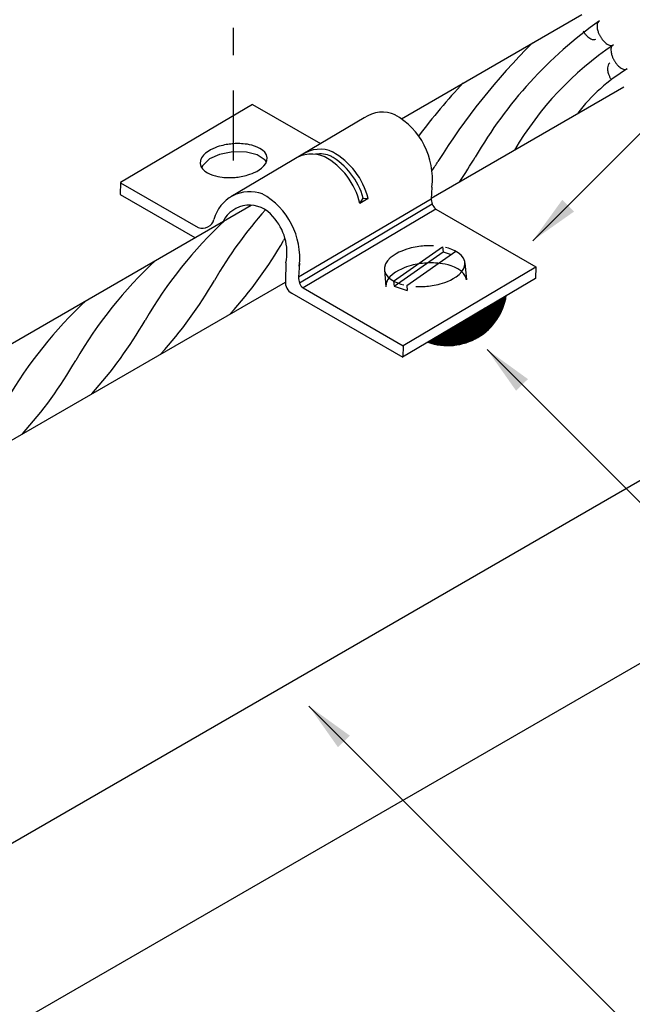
# Model space of a CAD drawing. Header units: millimetres. Extents: x 4477830 to 4478275, y -30323838 to -30323445.
# Tile 108 of 124: x 4478213.19 to 4478215.41, y -30323600.63 to -30323597.07. Entities that reach past the tile are written whole.
import ezdxf

# ---------------------------------------------------------------- set-up
doc = ezdxf.new("R2010")
doc.units = ezdxf.units.MM
doc.linetypes.add('DASHDOT', pattern=[2.54, 1.27, -0.635, 0, -0.635])
for name, color, linetype, lineweight in [('C01', 1, 'Continuous', 30), ('C02', 2, 'Continuous', 30), ('C03', 3, 'Continuous', 30)]:
    doc.layers.add(name, color=color, linetype=linetype, lineweight=lineweight)

msp = doc.modelspace()

# ---------------------------------------------------------------- hatches: boundary and pattern name
at = {"layer": 'C02', "linetype": 'Continuous', "true_color": 0x000000}
for points in [[(4478215.1941, -30323597.7639), (4478215.1518, -30323597.7211), (4478215.0448, -30323597.8691), (4478215.1941, -30323597.7639), (4478215.1941, -30323597.7639)], [(4478214.9847, -30323598.412), (4478215.0275, -30323598.3698), (4478214.8795, -30323598.2627), (4478214.9847, -30323598.412), (4478214.9847, -30323598.412)], [(4478214.3404, -30323599.7018), (4478214.3832, -30323599.6596), (4478214.2352, -30323599.5525), (4478214.3404, -30323599.7017), (4478214.3404, -30323599.7017)]]:
    msp.add_hatch(color=18, dxfattribs=at).paths.add_polyline_path(points)

# ---------------------------------------------------------------- linework, layer by layer
at = {"layer": 'C01', "linetype": 'DASHDOT', "ltscale": 0.2}
msp.add_line((4478213.963, -30323597.5795), (4478213.963, -30323596.1161), dxfattribs=at)
at = {"layer": 'C01'}
for p, q in [((4478214.6776, -30323597.7192), (4478214.1977, -30323598.0005)), ((4478214.6813, -30323597.7366), (4478214.2013, -30323598.0222)), ((4478214.4199, -30323597.7343), (4478214.4314, -30323597.7157)), ((4478214.4314, -30323597.7157), (4478214.4492, -30323597.717)), ((4478214.694, -30323597.7545), (4478214.214, -30323598.0401))]:
    msp.add_line(p, q, dxfattribs=at)
for centre, radius, start, end in [((4478216.2053, -30323598.3611), 1.5823, 125.518, 149.855), ((4478216.689, -30323598.8144), 2.3376, 134.716, 148.216), ((4478215.9883, -30323598.1313), 1.1689, 123.881, 149.689), ((4478215.7136, -30323597.7921), 0.6351, 120.984, 142.826), ((4478216.4967, -30323598.8921), 2.3327, 136.893, 143.066), ((4478214.275, -30323597.6546), 0.0994, 66.0151, 98.9413), ((4478214.1913, -30323597.7793), 0.2484, 14.8503, 60.9572), ((4478212.2623, -30323596.0175), 2.8988, 326.531, 327.31), ((4478213.2953, -30323596.6528), 1.7921, 326.017, 329.347), ((4478215.2555, -30323598.8037), 1.5752, 138.372, 149.863), ((4478215.0049, -30323598.9484), 1.5752, 132.961, 149.863), ((4478212.8132, -30323597.1038), 1.5346, 317.84, 330.127), ((4478215.5061, -30323598.659), 1.5752, 149.513, 149.863), ((4478214.7541, -30323599.0931), 1.5752, 132.961, 149.863), ((4478212.5625, -30323597.2485), 1.5346, 317.84, 330.127), ((4478214.5035, -30323599.2378), 1.5752, 132.961, 149.863), ((4478212.3119, -30323597.3932), 1.5346, 317.84, 330.127), ((4478212.0613, -30323597.5379), 1.5346, 317.84, 330.127)]:
    msp.add_arc(centre, radius, start, end, dxfattribs=at)
at = {"layer": 'C02', "color": 5}
for p, q in [((4478215.0448, -30323597.8691), (4478216.5803, -30323596.3336)), ((4478215.223, -30323597.0524), (4478214.5705, -30323597.4291)), ((4478215.3743, -30323597.3143), (4478214.6776, -30323597.7167)), ((4478214.4492, -30323597.717), (4478214.4199, -30323597.7343)), ((4478212.3555, -30323598.7055), (4478214.0265, -30323597.7407)), ((4478214.5416, -30323598.0151), (4478214.7187, -30323597.8913)), ((4478214.5432, -30323598.0332), (4478214.7203, -30323597.9093)), ((4478214.5891, -30323598.0315), (4478214.7662, -30323597.9076)), ((4478214.7187, -30323597.8913), (4478214.7203, -30323597.9093)), ((4478214.7203, -30323597.9093), (4478214.7495, -30323597.9193)), ((4478214.7996, -30323597.9487), (4478214.8049, -30323598.0108)), ((4478214.5083, -30323597.9741), (4478214.5138, -30323598.0361)), ((4478212.574, -30323598.9287), (4478214.1501, -30323598.0187)), ((4478214.5416, -30323598.0151), (4478214.5432, -30323598.0332)), ((4478214.5432, -30323598.0332), (4478214.5907, -30323598.0495)), ((4478214.5891, -30323598.0315), (4478214.5907, -30323598.0495)), ((4478208.4285, -30323603.4418), (4478217.5314, -30323598.1861)), ((4478214.8795, -30323598.2627), (4478216.4149, -30323599.7982)), ((4478209.9528, -30323601.9004), (4478215.611, -30323598.6336)), ((4478214.2352, -30323599.5525), (4478215.7706, -30323601.0879))]:
    msp.add_line(p, q, dxfattribs=at)
at = {"layer": 'C02', "color": 116, "true_color": 0x136734}
for points in [[(4478215.2859, -30323597.0733), (4478215.2823, -30323597.0763), (4478215.2799, -30323597.0802), (4478215.2783, -30323597.0848), (4478215.2777, -30323597.0896), (4478215.2776, -30323597.0942), (4478215.2778, -30323597.0986), (4478215.2784, -30323597.1026), (4478215.2793, -30323597.1062), (4478215.2801, -30323597.1095), (4478215.2811, -30323597.1126), (4478215.2821, -30323597.1154), (4478215.2831, -30323597.118), (4478215.284, -30323597.1204), (4478215.2851, -30323597.1227), (4478215.2862, -30323597.1249), (4478215.2872, -30323597.1269), (4478215.2884, -30323597.129), (4478215.2895, -30323597.131), (4478215.2908, -30323597.133), (4478215.292, -30323597.135), (4478215.2934, -30323597.137), (4478215.2949, -30323597.139), (4478215.2965, -30323597.1411), (4478215.2982, -30323597.1433), (4478215.3002, -30323597.1455), (4478215.3024, -30323597.1479), (4478215.3048, -30323597.1503), (4478215.3075, -30323597.1528), (4478215.3107, -30323597.1553), (4478215.3143, -30323597.1578), (4478215.3185, -30323597.16), (4478215.3229, -30323597.1617), (4478215.3276, -30323597.1627), (4478215.3323, -30323597.1625), (4478215.3365, -30323597.1609)], [(4478215.2267, -30323597.1102), (4478215.2279, -30323597.1122), (4478215.2291, -30323597.1142), (4478215.2305, -30323597.1162), (4478215.2319, -30323597.1182), (4478215.2335, -30323597.1203), (4478215.2353, -30323597.1225), (4478215.2373, -30323597.1247), (4478215.2394, -30323597.1271), (4478215.2418, -30323597.1295), (4478215.2446, -30323597.132), (4478215.2478, -30323597.1345), (4478215.2515, -30323597.1369), (4478215.2555, -30323597.1391), (4478215.26, -30323597.1409), (4478215.2646, -30323597.1418), (4478215.2693, -30323597.1416), (4478215.2736, -30323597.14)], [(4478215.3362, -30323597.16), (4478215.3328, -30323597.1628), (4478215.3302, -30323597.1666), (4478215.3286, -30323597.171), (4478215.3279, -30323597.1756), (4478215.3278, -30323597.1802), (4478215.328, -30323597.1845), (4478215.3285, -30323597.1885), (4478215.3292, -30323597.1921), (4478215.3301, -30323597.1954), (4478215.3309, -30323597.1984), (4478215.3319, -30323597.2012), (4478215.3329, -30323597.2038), (4478215.3339, -30323597.2062), (4478215.3348, -30323597.2085), (4478215.3359, -30323597.2106), (4478215.3369, -30323597.2127), (4478215.338, -30323597.2147), (4478215.3391, -30323597.2167), (4478215.3403, -30323597.2186), (4478215.3414, -30323597.2206), (4478215.3428, -30323597.2225), (4478215.3441, -30323597.2245), (4478215.3456, -30323597.2265), (4478215.3472, -30323597.2285), (4478215.3489, -30323597.2307), (4478215.3508, -30323597.2329), (4478215.353, -30323597.2352), (4478215.3555, -30323597.2376), (4478215.3583, -30323597.24), (4478215.3614, -30323597.2424), (4478215.365, -30323597.2448), (4478215.369, -30323597.247), (4478215.3734, -30323597.2486), (4478215.378, -30323597.2494), (4478215.3826, -30323597.2492), (4478215.3867, -30323597.2476)], [(4478215.3237, -30323597.2267), (4478215.3202, -30323597.2297), (4478215.3176, -30323597.2337), (4478215.316, -30323597.2384), (4478215.3154, -30323597.2432), (4478215.3153, -30323597.2479), (4478215.3157, -30323597.2523), (4478215.3163, -30323597.2564), (4478215.3171, -30323597.26), (4478215.318, -30323597.2634), (4478215.319, -30323597.2664), (4478215.3199, -30323597.2692), (4478215.3209, -30323597.2718), (4478215.322, -30323597.2743), (4478215.3231, -30323597.2766), (4478215.3242, -30323597.2788), (4478215.3253, -30323597.2809), (4478215.3264, -30323597.2829), (4478215.3276, -30323597.285)], [(4478214.0842, -30323597.5689), (4478214.0815, -30323597.5586), (4478214.0756, -30323597.5494), (4478214.0674, -30323597.5415), (4478214.058, -30323597.5353), (4478214.0481, -30323597.5304), (4478214.0384, -30323597.5267), (4478214.0292, -30323597.524), (4478214.0205, -30323597.522), (4478214.0126, -30323597.5205), (4478214.005, -30323597.5195), (4478213.998, -30323597.5188), (4478213.9916, -30323597.5183), (4478213.9853, -30323597.518), (4478213.9795, -30323597.5179), (4478213.9739, -30323597.518), (4478213.9684, -30323597.5181), (4478213.963, -30323597.5184), (4478213.9578, -30323597.5188), (4478213.9524, -30323597.5194), (4478213.9471, -30323597.52), (4478213.9416, -30323597.5208), (4478213.9361, -30323597.5217), (4478213.9303, -30323597.5228), (4478213.9243, -30323597.5242), (4478213.918, -30323597.5257), (4478213.9112, -30323597.5277), (4478213.904, -30323597.53), (4478213.8964, -30323597.5328), (4478213.8883, -30323597.5363), (4478213.8796, -30323597.5406), (4478213.8707, -30323597.5459), (4478213.8618, -30323597.5523), (4478213.8536, -30323597.5602), (4478213.8469, -30323597.5693), (4478213.8426, -30323597.5794), (4478213.8418, -30323597.59), (4478213.8445, -30323597.6003), (4478213.8505, -30323597.6096), (4478213.8586, -30323597.6174), (4478213.868, -30323597.6237), (4478213.8779, -30323597.6286), (4478213.8876, -30323597.6322), (4478213.8968, -30323597.635), (4478213.9055, -30323597.637), (4478213.9134, -30323597.6384), (4478213.921, -30323597.6395), (4478213.928, -30323597.6402), (4478213.9344, -30323597.6407), (4478213.9407, -30323597.6409), (4478213.9465, -30323597.641), (4478213.9521, -30323597.641), (4478213.9576, -30323597.6408), (4478213.963, -30323597.6405), (4478213.9683, -30323597.6401), (4478213.9736, -30323597.6396), (4478213.9789, -30323597.639), (4478213.9844, -30323597.6382), (4478213.9899, -30323597.6373), (4478213.9957, -30323597.6361), (4478214.0017, -30323597.6348), (4478214.008, -30323597.6332), (4478214.0148, -30323597.6313), (4478214.022, -30323597.629), (4478214.0297, -30323597.6262), (4478214.0377, -30323597.6227), (4478214.0464, -30323597.6184), (4478214.0553, -30323597.6131), (4478214.0642, -30323597.6066), (4478214.0724, -30323597.5988), (4478214.0791, -30323597.5897), (4478214.0834, -30323597.5795), (4478214.0842, -30323597.5689)], [(4478214.082, -30323597.5837), (4478214.0775, -30323597.578), (4478214.0775, -30323597.578), (4478214.0475, -30323597.5581), (4478214.0475, -30323597.5581), (4478214.0096, -30323597.5486), (4478214.0096, -30323597.5486), (4478213.9602, -30323597.5478), (4478213.9602, -30323597.5478), (4478213.9116, -30323597.5571), (4478213.9116, -30323597.5571), (4478213.876, -30323597.5731), (4478213.876, -30323597.5731), (4478213.8498, -30323597.5979), (4478213.8498, -30323597.5979), (4478213.8464, -30323597.6042), (4478213.8464, -30323597.6042)], [(4478214.6865, -30323597.8878), (4478214.6791, -30323597.8875), (4478214.6721, -30323597.8875), (4478214.6653, -30323597.8876), (4478214.6588, -30323597.8878), (4478214.6523, -30323597.8882), (4478214.6459, -30323597.8887), (4478214.6395, -30323597.8894), (4478214.633, -30323597.8902), (4478214.6265, -30323597.8912), (4478214.6196, -30323597.8923), (4478214.6127, -30323597.8938), (4478214.6052, -30323597.8955), (4478214.5974, -30323597.8975), (4478214.5892, -30323597.8999), (4478214.5803, -30323597.9029), (4478214.5709, -30323597.9065), (4478214.5609, -30323597.911), (4478214.5504, -30323597.9165), (4478214.5395, -30323597.9234), (4478214.529, -30323597.9317), (4478214.5196, -30323597.9417), (4478214.5123, -30323597.9532), (4478214.5085, -30323597.9657), (4478214.509, -30323597.9785), (4478214.5138, -30323597.9906), (4478214.5221, -30323598.0012), (4478214.5327, -30323598.0099), (4478214.5443, -30323598.0169), (4478214.5563, -30323598.0221), (4478214.5677, -30323598.0261), (4478214.5786, -30323598.029)], [(4478214.6215, -30323598.035), (4478214.6288, -30323598.0352), (4478214.6357, -30323598.0353), (4478214.6426, -30323598.0352), (4478214.6492, -30323598.035), (4478214.6555, -30323598.0346), (4478214.662, -30323598.0341), (4478214.6683, -30323598.0334), (4478214.6748, -30323598.0326), (4478214.6814, -30323598.0316), (4478214.6882, -30323598.0304), (4478214.6952, -30323598.029), (4478214.7026, -30323598.0273), (4478214.7104, -30323598.0253), (4478214.7187, -30323598.0228), (4478214.7275, -30323598.0198), (4478214.7369, -30323598.0162), (4478214.7469, -30323598.0117), (4478214.7574, -30323598.0062), (4478214.7683, -30323597.9994), (4478214.7788, -30323597.991), (4478214.7882, -30323597.981), (4478214.7955, -30323597.9696), (4478214.7993, -30323597.957), (4478214.7988, -30323597.9442), (4478214.7941, -30323597.9322), (4478214.7858, -30323597.9216), (4478214.7751, -30323597.9128), (4478214.7635, -30323597.9059), (4478214.7517, -30323597.9006), (4478214.7401, -30323597.8967), (4478214.7292, -30323597.8937)], [(4478214.805, -30323598.0108), (4478214.8018, -30323597.9984), (4478214.7947, -30323597.9873), (4478214.7848, -30323597.9779), (4478214.7734, -30323597.9704), (4478214.7616, -30323597.9645), (4478214.75, -30323597.9601), (4478214.7389, -30323597.9568), (4478214.7285, -30323597.9544), (4478214.7189, -30323597.9526), (4478214.71, -30323597.9514), (4478214.7015, -30323597.9505), (4478214.6937, -30323597.95), (4478214.6863, -30323597.9496), (4478214.6793, -30323597.9495), (4478214.6725, -30323597.9496), (4478214.6659, -30323597.9498), (4478214.6594, -30323597.9501), (4478214.6531, -30323597.9506), (4478214.6467, -30323597.9512), (4478214.6403, -30323597.952), (4478214.6338, -30323597.953), (4478214.6271, -30323597.9541), (4478214.6201, -30323597.9554), (4478214.6129, -30323597.957), (4478214.6053, -30323597.9589), (4478214.5972, -30323597.9612), (4478214.5886, -30323597.964), (4478214.5795, -30323597.9674), (4478214.5696, -30323597.9716), (4478214.5593, -30323597.9767), (4478214.5486, -30323597.9831), (4478214.538, -30323597.9909), (4478214.5281, -30323598.0002), (4478214.52, -30323598.0112), (4478214.5149, -30323598.0234), (4478214.5138, -30323598.0361)]]:
    msp.add_lwpolyline(points, dxfattribs=at)
at = {"layer": 'C02', "color": 5}
for centre, radius, start, end in [((4478214.2457, -30323597.6719), 0.1163, 66.0151, 124.318), ((4478214.275, -30323597.6546), 0.1163, 66.0151, 124.318), ((4478214.1913, -30323597.7793), 0.2653, 13.5868, 60.9572), ((4478214.162, -30323597.7966), 0.2653, 13.5868, 60.9572), ((4478214.7375, -30323598.0344), 0.2144, 250.319, 351.021), ((4478214.7375, -30323598.0344), 0.214, 250.319, 350.907), ((4478214.7375, -30323598.0344), 0.2135, 250.528, 350.812), ((4478214.7375, -30323598.0344), 0.2131, 250.624, 350.716), ((4478214.7375, -30323598.0344), 0.2127, 250.721, 350.619), ((4478214.7375, -30323598.0344), 0.2122, 250.818, 350.522), ((4478214.7375, -30323598.0344), 0.2118, 250.916, 350.424), ((4478214.7375, -30323598.0344), 0.2114, 251.014, 350.326), ((4478214.7375, -30323598.0344), 0.211, 251.113, 350.227), ((4478214.7375, -30323598.0344), 0.2105, 251.212, 350.128), ((4478214.7375, -30323598.0344), 0.2101, 251.312, 350.028), ((4478214.7375, -30323598.0344), 0.2097, 251.412, 349.928), ((4478214.7375, -30323598.0344), 0.2092, 251.513, 349.827), ((4478214.7375, -30323598.0344), 0.2088, 251.615, 349.725), ((4478214.7375, -30323598.0344), 0.2084, 251.717, 349.623), ((4478214.7375, -30323598.0344), 0.208, 251.82, 349.52), ((4478214.7375, -30323598.0344), 0.2075, 251.923, 349.417), ((4478214.7375, -30323598.0344), 0.2071, 252.027, 349.313), ((4478214.7375, -30323598.0344), 0.2067, 252.132, 349.209), ((4478214.7375, -30323598.0344), 0.2063, 252.237, 349.104), ((4478214.7375, -30323598.0344), 0.2058, 252.342, 348.998), ((4478214.7375, -30323598.0344), 0.2054, 252.449, 348.891), ((4478214.7375, -30323598.0344), 0.205, 252.556, 348.785), ((4478214.7375, -30323598.0344), 0.2045, 252.663, 348.677), ((4478214.7375, -30323598.0344), 0.2041, 252.771, 348.569), ((4478214.7375, -30323598.0344), 0.2037, 252.88, 348.46), ((4478214.7375, -30323598.0344), 0.2033, 252.99, 348.35), ((4478214.7375, -30323598.0344), 0.2028, 253.1, 348.24), ((4478214.7375, -30323598.0344), 0.2024, 253.211, 348.13), ((4478214.7375, -30323598.0344), 0.202, 253.322, 348.018), ((4478214.7375, -30323598.0344), 0.2015, 253.434, 347.906), ((4478214.7375, -30323598.0344), 0.2011, 253.547, 347.793), ((4478214.7375, -30323598.0344), 0.2007, 253.661, 347.68), ((4478214.7375, -30323598.0344), 0.2003, 253.775, 347.565), ((4478214.7375, -30323598.0344), 0.1998, 253.89, 347.45), ((4478214.7375, -30323598.0344), 0.1994, 254.005, 347.335), ((4478214.7375, -30323598.0344), 0.199, 254.122, 347.218), ((4478214.7375, -30323598.0344), 0.1986, 254.239, 347.101), ((4478214.7375, -30323598.0344), 0.1981, 254.357, 346.984), ((4478214.7375, -30323598.0344), 0.1977, 254.475, 346.865), ((4478214.7375, -30323598.0344), 0.1973, 254.594, 346.746), ((4478214.7375, -30323598.0344), 0.1968, 254.714, 346.626), ((4478214.7375, -30323598.0344), 0.1964, 254.835, 346.505), ((4478214.7375, -30323598.0344), 0.196, 254.957, 346.383), ((4478214.7375, -30323598.0344), 0.1956, 255.079, 346.261), ((4478214.7375, -30323598.0344), 0.1951, 255.203, 346.138), ((4478214.7375, -30323598.0344), 0.1947, 255.326, 346.014), ((4478214.7375, -30323598.0344), 0.1943, 255.451, 345.889), ((4478214.7375, -30323598.0344), 0.1938, 255.577, 345.763), ((4478214.7375, -30323598.0344), 0.1934, 255.703, 345.637), ((4478214.7375, -30323598.0344), 0.193, 255.831, 345.509), ((4478214.7375, -30323598.0344), 0.1926, 255.959, 345.381), ((4478214.7375, -30323598.0344), 0.1921, 256.088, 345.252), ((4478214.7375, -30323598.0344), 0.1917, 256.218, 345.122), ((4478214.7375, -30323598.0344), 0.1913, 256.349, 344.992), ((4478214.7375, -30323598.0344), 0.1909, 256.48, 344.86), ((4478214.7375, -30323598.0344), 0.1904, 256.613, 344.727), ((4478214.7375, -30323598.0344), 0.19, 256.746, 344.594), ((4478214.7375, -30323598.0344), 0.1896, 256.881, 344.459), ((4478214.7375, -30323598.0344), 0.1891, 257.016, 344.324), ((4478214.7375, -30323598.0344), 0.1887, 257.152, 344.188), ((4478214.7375, -30323598.0344), 0.1883, 257.29, 344.05), ((4478214.7375, -30323598.0344), 0.1879, 257.428, 343.912), ((4478214.7375, -30323598.0344), 0.1874, 257.567, 343.773), ((4478214.7375, -30323598.0344), 0.187, 257.707, 343.633), ((4478214.7375, -30323598.0344), 0.1866, 257.849, 343.491), ((4478214.7375, -30323598.0344), 0.1866, 257.849, 343.491), ((4478214.7375, -30323598.0344), 0.1861, 257.991, 343.349), ((4478214.7375, -30323598.0344), 0.1857, 258.134, 343.206), ((4478214.7375, -30323598.0344), 0.1853, 258.279, 343.061), ((4478214.7375, -30323598.0344), 0.1849, 258.424, 342.916), ((4478214.7375, -30323598.0344), 0.1844, 258.571, 342.769), ((4478214.7375, -30323598.0344), 0.184, 258.718, 342.622), ((4478214.7375, -30323598.0344), 0.1836, 258.867, 342.473), ((4478214.7375, -30323598.0344), 0.1832, 259.017, 342.323), ((4478214.7375, -30323598.0344), 0.1827, 259.168, 342.172), ((4478214.7375, -30323598.0344), 0.1823, 259.32, 342.02), ((4478214.7375, -30323598.0344), 0.1819, 259.474, 341.866), ((4478214.7375, -30323598.0344), 0.1814, 259.628, 341.712), ((4478214.7375, -30323598.0344), 0.181, 259.784, 341.556), ((4478214.7375, -30323598.0344), 0.1806, 259.941, 341.399), ((4478214.7375, -30323598.0344), 0.1802, 260.099, 341.241), ((4478214.7375, -30323598.0344), 0.1797, 260.259, 341.081), ((4478214.7375, -30323598.0344), 0.1793, 260.42, 340.92), ((4478214.7375, -30323598.0344), 0.1789, 260.582, 340.758), ((4478214.7375, -30323598.0344), 0.1784, 260.745, 340.595), ((4478214.7375, -30323598.0344), 0.178, 260.91, 340.43), ((4478214.7375, -30323598.0344), 0.1776, 261.076, 340.264), ((4478214.7375, -30323598.0344), 0.1772, 261.244, 340.096), ((4478214.7375, -30323598.0344), 0.1767, 261.413, 339.927), ((4478214.7375, -30323598.0344), 0.1763, 261.583, 339.757), ((4478214.7375, -30323598.0344), 0.1759, 261.755, 339.585), ((4478214.7375, -30323598.0344), 0.1755, 261.929, 339.411), ((4478214.7375, -30323598.0344), 0.175, 262.104, 339.237), ((4478214.7375, -30323598.0344), 0.1746, 262.28, 339.06), ((4478214.7375, -30323598.0344), 0.1742, 262.458, 338.882), ((4478214.7375, -30323598.0344), 0.1737, 262.638, 338.703), ((4478214.7375, -30323598.0344), 0.1733, 262.819, 338.521), ((4478214.7375, -30323598.0344), 0.1729, 263.002, 338.339), ((4478214.7375, -30323598.0344), 0.1725, 263.186, 338.154), ((4478214.7375, -30323598.0344), 0.172, 263.372, 337.968), ((4478214.7375, -30323598.0344), 0.1716, 263.56, 337.78), ((4478214.7375, -30323598.0344), 0.1712, 263.75, 337.59), ((4478214.7375, -30323598.0344), 0.1707, 263.941, 337.399), ((4478214.7375, -30323598.0344), 0.1703, 264.135, 337.205), ((4478214.7375, -30323598.0344), 0.1699, 264.33, 337.01), ((4478214.7375, -30323598.0344), 0.1695, 264.527, 336.813), ((4478214.7375, -30323598.0344), 0.169, 264.726, 336.614), ((4478214.7375, -30323598.0344), 0.1686, 264.927, 336.413), ((4478214.7375, -30323598.0344), 0.1682, 265.13, 336.21), ((4478214.7375, -30323598.0344), 0.1678, 265.335, 336.005), ((4478214.7375, -30323598.0344), 0.1673, 265.542, 335.798), ((4478214.7375, -30323598.0344), 0.1669, 265.752, 335.588), ((4478214.7375, -30323598.0344), 0.1665, 265.963, 335.377), ((4478214.7375, -30323598.0344), 0.166, 266.177, 335.163), ((4478214.7375, -30323598.0344), 0.1656, 266.393, 334.947), ((4478214.7375, -30323598.0344), 0.1652, 266.611, 334.729), ((4478214.7375, -30323598.0344), 0.1648, 266.832, 334.508), ((4478214.7375, -30323598.0344), 0.1643, 267.055, 334.285), ((4478214.7375, -30323598.0344), 0.1639, 267.281, 334.059), ((4478214.7375, -30323598.0344), 0.1635, 267.509, 333.831), ((4478214.7375, -30323598.0344), 0.163, 267.74, 333.6), ((4478214.7375, -30323598.0344), 0.1626, 267.973, 333.367), ((4478214.7375, -30323598.0344), 0.1622, 268.21, 333.131), ((4478214.7375, -30323598.0344), 0.1618, 268.449, 332.892), ((4478214.7375, -30323598.0344), 0.1613, 268.69, 332.65), ((4478214.7375, -30323598.0344), 0.1609, 268.935, 332.405), ((4478214.7375, -30323598.0344), 0.1605, 269.183, 332.157), ((4478214.7375, -30323598.0344), 0.16, 269.434, 331.906), ((4478214.7375, -30323598.0344), 0.1596, 269.688, 331.652), ((4478214.7375, -30323598.0344), 0.1592, 269.946, 331.395), ((4478214.7375, -30323598.0344), 0.1588, 270.206, 331.134), ((4478214.7375, -30323598.0344), 0.1583, 270.471, 330.87), ((4478214.7375, -30323598.0344), 0.1579, 270.738, 330.602), ((4478214.7375, -30323598.0344), 0.1575, 271.01, 330.33), ((4478214.7375, -30323598.0344), 0.1571, 271.285, 330.055), ((4478214.7375, -30323598.0344), 0.1566, 271.564, 329.776), ((4478214.7375, -30323598.0344), 0.1562, 271.847, 329.493), ((4478214.7375, -30323598.0344), 0.1558, 272.135, 329.205), ((4478214.7375, -30323598.0344), 0.1553, 272.426, 328.914), ((4478214.7375, -30323598.0344), 0.1549, 272.722, 328.618), ((4478214.7375, -30323598.0344), 0.1545, 273.023, 328.317), ((4478214.7375, -30323598.0344), 0.1541, 273.328, 328.012), ((4478214.7375, -30323598.0344), 0.1536, 273.638, 327.702), ((4478214.7375, -30323598.0344), 0.1532, 273.954, 327.387), ((4478214.7375, -30323598.0344), 0.1528, 274.274, 327.066), ((4478214.7375, -30323598.0344), 0.1523, 274.6, 326.74), ((4478214.7375, -30323598.0344), 0.1519, 274.932, 326.408), ((4478214.7375, -30323598.0344), 0.1515, 275.27, 326.07), ((4478214.7375, -30323598.0344), 0.1511, 275.614, 325.726), ((4478214.7375, -30323598.0344), 0.1506, 275.964, 325.376), ((4478214.7375, -30323598.0344), 0.1502, 276.321, 325.019), ((4478214.7375, -30323598.0344), 0.1498, 276.685, 324.655), ((4478214.7375, -30323598.0344), 0.1494, 277.057, 324.283), ((4478214.7375, -30323598.0344), 0.1489, 277.436, 323.904), ((4478214.7375, -30323598.0344), 0.1485, 277.824, 323.516), ((4478214.7375, -30323598.0344), 0.1481, 278.22, 323.12), ((4478214.7375, -30323598.0344), 0.1476, 278.625, 322.715), ((4478214.7375, -30323598.0344), 0.1472, 279.04, 322.3), ((4478214.7375, -30323598.0344), 0.1468, 279.466, 321.875), ((4478214.7375, -30323598.0344), 0.1464, 279.902, 321.439), ((4478214.7375, -30323598.0344), 0.1459, 280.349, 320.991), ((4478214.7375, -30323598.0344), 0.1455, 280.809, 320.531), ((4478214.7375, -30323598.0344), 0.1451, 281.282, 320.058), ((4478214.7375, -30323598.0344), 0.1446, 281.77, 319.571), ((4478214.7375, -30323598.0344), 0.1442, 282.272, 319.068), ((4478214.7375, -30323598.0344), 0.1438, 282.792, 318.548), ((4478214.7375, -30323598.0344), 0.1434, 283.33, 318.01), ((4478214.7375, -30323598.0344), 0.1429, 283.888, 317.452), ((4478214.7375, -30323598.0344), 0.1425, 284.468, 316.872), ((4478214.7375, -30323598.0344), 0.1421, 285.073, 316.267), ((4478214.7375, -30323598.0344), 0.1417, 285.705, 315.635), ((4478214.7375, -30323598.0344), 0.1412, 286.369, 314.971), ((4478214.7375, -30323598.0344), 0.1408, 287.069, 314.271), ((4478214.7375, -30323598.0344), 0.1404, 287.811, 313.53), ((4478214.7375, -30323598.0344), 0.1399, 288.602, 312.738), ((4478214.7375, -30323598.0344), 0.1395, 289.453, 311.887), ((4478214.7375, -30323598.0344), 0.1391, 290.38, 310.96), ((4478214.7375, -30323598.0344), 0.1387, 291.404, 309.936), ((4478214.7375, -30323598.0344), 0.1382, 292.563, 308.777), ((4478214.7375, -30323598.0344), 0.1378, 293.925, 307.415), ((4478214.7375, -30323598.0344), 0.1374, 295.655, 305.685), ((4478214.7375, -30323598.0344), 0.1369, 298.502, 302.838)]:
    msp.add_arc(centre, radius, start, end, dxfattribs=at)
at = {"layer": 'C03', "color": 116, "true_color": 0x136734}
for p, q in [((4478214.0309, -30323597.3759), (4478213.5541, -30323597.6586)), ((4478214.0309, -30323597.3759), (4478214.2772, -30323597.518)), ((4478214.4349, -30323597.4245), (4478213.9529, -30323597.7104)), ((4478213.5542, -30323597.6591), (4478213.5525, -30323597.7024)), ((4478213.5542, -30323597.6595), (4478213.8352, -30323597.8216)), ((4478214.6804, -30323597.6751), (4478214.6776, -30323597.7192)), ((4478213.5525, -30323597.7024), (4478213.8231, -30323597.8581)), ((4478214.694, -30323597.7545), (4478215.0561, -30323597.9634)), ((4478214.1521, -30323597.9492), (4478214.1504, -30323598.015)), ((4478214.2008, -30323597.9508), (4478214.1977, -30323598.0005)), ((4478215.056, -30323597.9646), (4478214.5762, -30323598.2492)), ((4478215.0561, -30323597.9634), (4478215.0544, -30323598.0056)), ((4478215.0544, -30323598.0056), (4478214.5741, -30323598.2905)), ((4478214.214, -30323598.0401), (4478214.5762, -30323598.249)), ((4478214.1735, -30323598.0594), (4478214.5745, -30323598.2907)), ((4478214.5762, -30323598.249), (4478214.5745, -30323598.2907))]:
    msp.add_line(p, q, dxfattribs=at)
for centre, radius, start, end in [((4478214.5005, -30323597.5206), 0.1163, 66.0151, 124.318), ((4478214.4167, -30323597.6453), 0.2653, 353.557, 60.9572), ((4478214.0217, -30323597.826), 0.1342, 69.9004, 165.308), ((4478213.9368, -30323597.931), 0.2653, 353.557, 60.9572), ((4478214.7266, -30323597.718), 0.049, 176.406, 228.21), ((4478214.0205, -30323597.8479), 0.1073, 37.7582, 153.22), ((4478213.8502, -30323597.7814), 0.0429, 249.546, 345.748), ((4478213.9647, -30323597.9116), 0.1911, 348.604, 42.6375), ((4478214.1947, -30323598.0202), 0.0446, 173.329, 241.526), ((4478214.2466, -30323598.0036), 0.049, 176.406, 228.21)]:
    msp.add_arc(centre, radius, start, end, dxfattribs=at)

doc.saveas('drawing.dxf')
